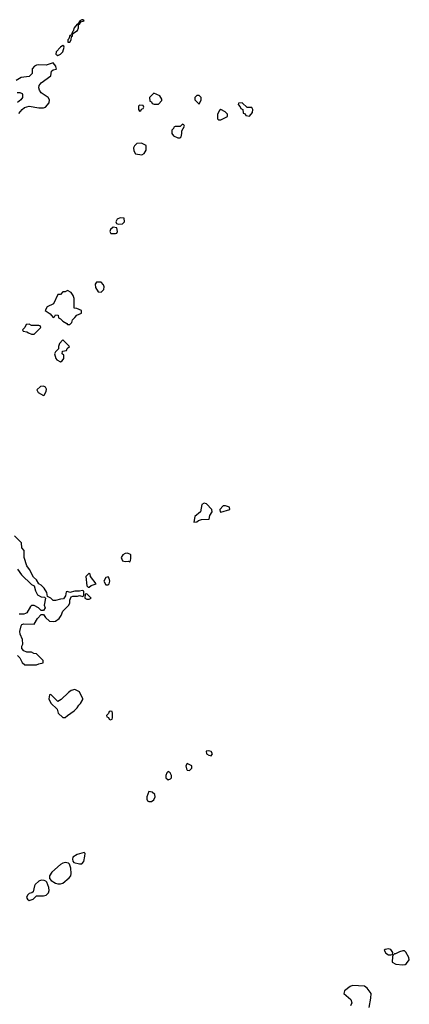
# Model space of a CAD drawing. Header units: inches. Extents: x 2710751 to 2829008, y 857003 to 965602.
# Tile 11 of 256: x 2721650 to 2724905, y 874759 to 882979. Entities that reach past the tile are written whole.
import ezdxf

# ---------------------------------------------------------------- set-up
doc = ezdxf.new("R2010")
doc.units = ezdxf.units.IN
doc.header["$MEASUREMENT"] = 0
doc.layers.add('C7827', color=7, linetype='Continuous')
doc.layers.add('C7828', color=7, linetype='Continuous')

msp = doc.modelspace()

# ---------------------------------------------------------------- linework, layer by layer
at = {"layer": 'C7827', "color": 2, "elevation": 18}
for points in [[(2721850, 879918), (2721823.6, 879916.4), (2721794, 879890), (2721805.4, 879865.4), (2721850, 879842), (2721855.3, 879844.7), (2721870, 879874), (2721874.6, 879894.6), (2721866, 879910)], [(2723190, 878942.7), (2723171, 878930), (2723162, 878870), (2723112, 878830), (2723103.6, 878783.6), (2723130, 878787.3), (2723143.2, 878796.8), (2723170, 878804.9), (2723232.3, 878807.7), (2723239.3, 878840.7), (2723259.3, 878870), (2723254.5, 878890), (2723210, 878936.2)], [(2723370, 878921.2), (2723350, 878919), (2723322.8, 878890), (2723324.7, 878870), (2723330, 878866), (2723406, 878890), (2723402, 878910)], [(2722550, 878526), (2722530, 878522.7), (2722511, 878510), (2722498.8, 878490), (2722510, 878462), (2722530, 878456), (2722558, 878458), (2722570, 878454), (2722576.4, 878463.6), (2722579, 878481), (2722579, 878510), (2722574.8, 878514.8)], [(2722230, 878358), (2722202, 878330), (2722211.6, 878251.6), (2722222, 878242), (2722230, 878242), (2722246, 878254), (2722288, 878270), (2722242, 878330), (2722238, 878350)], [(2722390, 878328), (2722370, 878322), (2722352, 878290), (2722370, 878262), (2722390, 878262), (2722398, 878270), (2722402, 878290), (2722397.2, 878317.2)], [(2722210, 878186), (2722198, 878182), (2722194, 878150), (2722210, 878142), (2722230, 878142), (2722246, 878150)], [(2722110, 877388), (2722081, 877379), (2722056.9, 877363.1), (2721996.9, 877303.1), (2721970, 877286), (2721910, 877346), (2721898, 877342), (2721894, 877310), (2721910, 877274), (2721962, 877222), (2721972, 877190), (2722010, 877152), (2722030, 877152), (2722048.9, 877171.1), (2722106, 877210), (2722130, 877234), (2722143.1, 877256.9), (2722158, 877270), (2722176.4, 877303.6), (2722178, 877310), (2722148.4, 877368.4)], [(2722410, 877206), (2722398, 877202), (2722392.7, 877187.3), (2722374, 877170), (2722378, 877158), (2722392.7, 877152.7), (2722398, 877138), (2722410, 877134), (2722422, 877138), (2722426, 877150), (2722426, 877190), (2722422, 877202)], [(2723230, 876874), (2723207.7, 876872.3), (2723212, 876850), (2723230, 876838), (2723250, 876832), (2723262, 876850), (2723250, 876868)], [(2723050, 876768.7), (2723038.8, 876750), (2723043.5, 876723.5), (2723050, 876712), (2723070, 876711.3), (2723088.7, 876730), (2723088.7, 876750)], [(2722890, 876702), (2722878, 876690), (2722871.3, 876670), (2722872, 876650), (2722890, 876632), (2722910, 876642), (2722918, 876650), (2722918, 876670), (2722908, 876690)], [(2722730, 876534), (2722711.3, 876490), (2722711.3, 876470), (2722718, 876458), (2722730, 876451.3), (2722750, 876451.3), (2722770, 876464.7), (2722782, 876490), (2722779, 876510), (2722758, 876530)], [(2722190, 876026), (2722130, 876009.4), (2722093.7, 875986.3), (2722090.6, 875970), (2722093.7, 875953.7), (2722103.8, 875943.8), (2722149.3, 875930.7), (2722170, 875931), (2722185.2, 875950), (2722195.3, 875995.3), (2722198, 876018)], [(2722030, 875942), (2722010, 875937), (2721990, 875925.1), (2721918.3, 875861.7), (2721898, 875830), (2721898.8, 875810), (2721912.8, 875792.8), (2721950.5, 875770.5), (2721970, 875764), (2721990, 875764), (2722010, 875770.8), (2722064.8, 875815.2), (2722076, 875830), (2722080.9, 875850), (2722076.2, 875896.2), (2722067.2, 875927.2), (2722058, 875938)], [(2721830, 875794), (2721810, 875786), (2721779.9, 875760.1), (2721772.8, 875747.2), (2721762, 875698), (2721751.1, 875688.9), (2721730, 875684), (2721716, 875670), (2721706, 875650), (2721715.3, 875635.3), (2721730, 875624.7), (2721763.1, 875636.9), (2721790, 875664.7), (2721850, 875663), (2721870, 875670.6), (2721891.4, 875688.6), (2721897, 875710), (2721893.8, 875733.8), (2721878, 875778), (2721867.6, 875787.6), (2721853.4, 875793.4)], [(2724730, 875222), (2724703.6, 875216.4), (2724694, 875210), (2724710, 875184.7), (2724730, 875172), (2724750, 875172), (2724766, 875174), (2724768, 875190), (2724750, 875215.3)], [(2724850, 875206), (2724822.4, 875197.6), (2724790, 875179), (2724781, 875179), (2724771, 875169), (2724763.6, 875156.4), (2724762, 875110), (2724793.7, 875093.7), (2724850, 875087.3), (2724870, 875090.7), (2724882, 875098), (2724905.2, 875130), (2724901.2, 875150), (2724875.1, 875195.1), (2724864.7, 875204.7)]]:
    msp.add_lwpolyline(points, close=True, dxfattribs=at)
for points in [[(2721631.3, 877671.3), (2721652, 877650), (2721671.6, 877611.6), (2721692.7, 877592.7), (2721790, 877592), (2721810, 877602), (2721846, 877610), (2721846, 877630), (2721790, 877686), (2721768.4, 877688.4), (2721750, 877698), (2721710, 877698), (2721686, 877710), (2721668.4, 877728.4), (2721668, 877750), (2721675.3, 877764.7), (2721674.6, 877805.4), (2721652.7, 877850), (2721651.8, 877870), (2721661.5, 877918.5), (2721668, 877930), (2721684.7, 877935.3), (2721770, 877931.3), (2721800.1, 877979.9), (2721830, 878014), (2721850, 878014), (2721867.1, 877987.1), (2721898, 877958), (2721930, 877953.4), (2721950, 877957.3), (2721979.7, 877980.3), (2721995.9, 878004.1), (2722010, 878041), (2722062, 878090), (2722068.7, 878110), (2722068.4, 878131.6), (2722080.2, 878159.8), (2722092.9, 878167.1), (2722132.7, 878167.3), (2722150, 878172), (2722176.4, 878163.6), (2722187.3, 878172.7), (2722187.3, 878207.3), (2722174.6, 878214.6), (2722150, 878208), (2722111.6, 878208.4), (2722070, 878198), (2722050, 878206), (2722038, 878202), (2722031.6, 878168.4), (2722016, 878144), (2721990, 878142), (2721950, 878129), (2721930, 878128.7), (2721910, 878149.2), (2721883.1, 878163.1), (2721876.5, 878196.5), (2721853.6, 878233.6), (2721830, 878258), (2721808.7, 878268.7), (2721790, 878302), (2721764.5, 878324.5), (2721733.2, 878390), (2721710, 878418), (2721688.7, 878490), (2721687.3, 878547.3), (2721668, 878570), (2721666, 878610), (2721606, 878670)], [(2721630.5, 878390.5), (2721664.9, 878344.9), (2721750, 878264.7), (2721771.3, 878251.3), (2721782, 878210), (2721798, 878178), (2721830, 878161), (2721858, 878158), (2721864.7, 878150), (2721854.8, 878090), (2721862, 878070), (2721850, 878046), (2721830, 878046), (2721806, 878070), (2721770, 878088), (2721750, 878088), (2721739.6, 878080.4), (2721710, 878028), (2721699.8, 878020.2), (2721685.4, 878014.6), (2721645.2, 878014.8)], [(2724568.9, 874731.1), (2724584, 874810), (2724585.2, 874850), (2724553.2, 874893.2), (2724530, 874908.7), (2724430, 874915.3), (2724410, 874908), (2724364.7, 874870), (2724358, 874850), (2724417.5, 874797.5), (2724426, 874770), (2724414.8, 874745.2)]]:
    msp.add_lwpolyline(points, dxfattribs=at)
at = {"layer": 'C7828', "color": 2, "elevation": 18}
for points in [[(2722170, 882979), (2722152, 882970), (2722158, 882962), (2722150, 882966), (2722139.6, 882940.4), (2722130, 882942), (2722106, 882910), (2722098, 882882), (2722090, 882878), (2722083.6, 882856.4), (2722074, 882846), (2722070, 882848), (2722059.9, 882820.1), (2722051.3, 882810), (2722052.7, 882792.7), (2722070, 882791.3), (2722081.2, 882810), (2722082, 882838), (2722090, 882842), (2722095.3, 882864.7), (2722133.2, 882890), (2722141.2, 882910), (2722140.4, 882939.6), (2722150, 882942), (2722160.2, 882959.8), (2722188, 882970), (2722177.2, 882977.2)], [(2722010, 882764), (2721990, 882749), (2721954.8, 882710), (2721951.3, 882690), (2721970, 882678.8), (2721990, 882691), (2722010, 882711.3), (2722021.2, 882750), (2722018.6, 882758.6)], [(2722770, 882366), (2722734, 882330), (2722738, 882298), (2722750, 882294), (2722758, 882278), (2722772.7, 882272.7), (2722810, 882274), (2722836.4, 882303.6), (2722836.4, 882316.4), (2722822, 882342)], [(2723150, 882346), (2723130, 882346), (2723114, 882330), (2723114, 882310), (2723150, 882274), (2723166, 882310), (2723166, 882330)], [(2722650, 882266), (2722643.6, 882256.4), (2722642, 882230), (2722650, 882214), (2722662, 882218), (2722667.3, 882232.7), (2722682, 882238), (2722686, 882250), (2722682, 882262)], [(2723330, 882228), (2723319.6, 882220.4), (2723302, 882190), (2723302, 882150), (2723310, 882142), (2723330, 882142), (2723386, 882170), (2723386, 882190), (2723366, 882210)], [(2723510, 882286), (2723478, 882282), (2723474, 882270), (2723492.7, 882252.7), (2723498, 882238), (2723514, 882230), (2723518, 882198), (2723532.7, 882192.7), (2723538, 882178), (2723570, 882174), (2723596.4, 882203.6), (2723598, 882230), (2723590, 882246), (2723550, 882246)], [(2723010, 882106), (2722990, 882086), (2722950, 882086), (2722938, 882082), (2722934, 882070), (2722922, 882058), (2722922, 882030), (2722934, 882010), (2722970, 881994), (2722990, 881994), (2722998, 882002), (2723006, 882030), (2723006, 882050), (2723026, 882090), (2723022, 882102)], [(2722667.3, 881947.3), (2722630, 881946), (2722610, 881926), (2722602, 881910), (2722603.6, 881883.6), (2722618, 881858), (2722670, 881852), (2722690, 881862), (2722706, 881890), (2722706, 881930)], [(2722490, 881326), (2722465.4, 881314.6), (2722454, 881290), (2722458, 881278), (2722472.7, 881272.7), (2722510, 881274), (2722526, 881290), (2722522, 881322)], [(2722430, 881246), (2722410, 881226), (2722402, 881210), (2722412.7, 881192.7), (2722450, 881194), (2722462, 881198), (2722466, 881210), (2722462, 881242)], [(2722330, 880788), (2722292.7, 880787.3), (2722282, 880770), (2722283.6, 880743.6), (2722306, 880706), (2722330, 880704.7), (2722353.2, 880726.8), (2722355.3, 880750), (2722350, 880766)], [(2722050, 880718), (2722030, 880706), (2722010, 880706), (2721990, 880686), (2721970, 880686), (2721932.7, 880607.3), (2721879.6, 880580.4), (2721862, 880550), (2721903.6, 880523.6), (2721930, 880494), (2721942, 880498), (2721950, 880514), (2721972.7, 880512.7), (2721974, 880490), (2721990, 880482), (2722010, 880462), (2722043.6, 880443.6), (2722050, 880434), (2722070, 880434), (2722086, 880450), (2722090, 880474), (2722110, 880494), (2722128.4, 880511.6), (2722166, 880530), (2722166, 880550), (2722127.3, 880567.3), (2722106, 880570), (2722106, 880650), (2722096.4, 880676.4), (2722080.4, 880700.4)], [(2721730, 880438), (2721705.4, 880434.6), (2721692, 880408), (2721674, 880390), (2721678, 880378), (2721710, 880374), (2721723.6, 880363.6), (2721750, 880354), (2721770, 880354), (2721826, 880410), (2721822, 880422), (2721810, 880426), (2721750, 880426)], [(2722010, 880306), (2721983.6, 880276.4), (2721974, 880250), (2721974, 880230), (2721950, 880206), (2721942, 880190), (2721952, 880150), (2721959.6, 880139.6), (2721990, 880122), (2722006, 880130), (2722018, 880150), (2722018, 880178), (2722006, 880190), (2722007.3, 880212.7), (2722042, 880218), (2722047.3, 880232.7), (2722066, 880250)]]:
    msp.add_lwpolyline(points, close=True, dxfattribs=at)
for points in [[(2721643.5, 882196.5), (2721669.7, 882230.3), (2721690, 882245.5), (2721730, 882256.3), (2721810, 882242), (2721850, 882242), (2721866, 882250), (2721896.4, 882283.6), (2721898, 882310), (2721888, 882330), (2721830, 882369.2), (2721816.2, 882390), (2721809.7, 882410.3), (2721813.6, 882430), (2721828.3, 882451.7), (2721909, 882510), (2721915.3, 882550), (2721930, 882561), (2721954.6, 882565.4), (2721958, 882570), (2721953.6, 882573.6), (2721952.3, 882590), (2721930, 882618), (2721870, 882599.3), (2721810, 882602), (2721790, 882598), (2721774, 882590), (2721754, 882570), (2721754, 882530), (2721730, 882506), (2721663.6, 882496.4), (2721622, 882470)], [(2721630, 882372), (2721650, 882372), (2721670, 882362), (2721674.4, 882354.4), (2721674.8, 882330), (2721661, 882310), (2721632.5, 882287.5)]]:
    msp.add_lwpolyline(points, dxfattribs=at)

doc.saveas('drawing.dxf')
